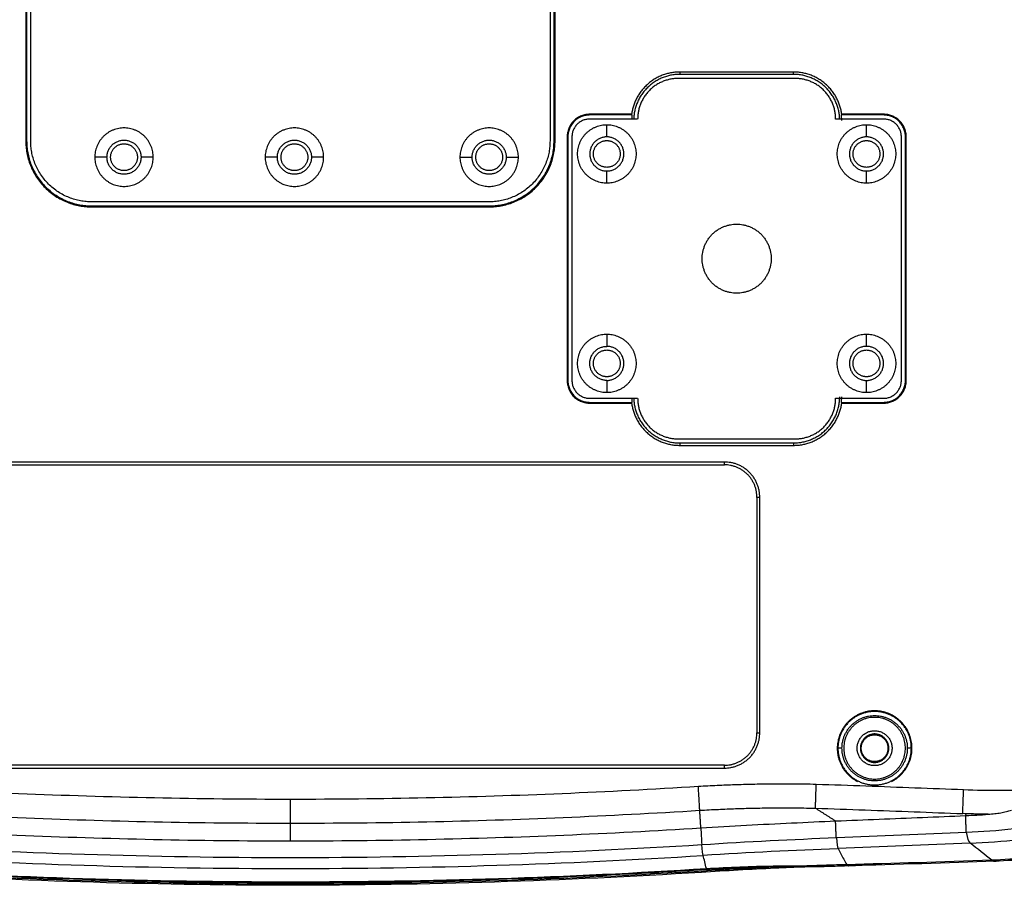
# Model space of a CAD drawing. Header units: millimetres. Extents: x 9946 to 11276, y -4769 to -3439.
# Tile 32 of 100: x 10903 to 11024, y -4600 to -4493. Entities that reach past the tile are written whole.
import ezdxf

# ---------------------------------------------------------------- set-up
doc = ezdxf.new("R2010")
doc.units = ezdxf.units.MM
doc.layers.add('ROXX NEO mini i_Fixture', color=7, linetype='Continuous', true_color=0x000000)

msp = doc.modelspace()

# ---------------------------------------------------------------- linework, layer by layer
at = {"layer": 'ROXX NEO mini i_Fixture', "color": 18, "lineweight": -3, "true_color": 0x000000}
for points, degree in [([(10903.55, -4481.04), (10903.55, -4494.54), (10903.55, -4508.04)], 2), ([(10903.66, -4481.04), (10903.66, -4494.54), (10903.66, -4508.04)], 2), ([(10904.16, -4508.04), (10904.16, -4494.54), (10904.16, -4481.04)], 2), ([(10968.16, -4481.04), (10968.16, -4494.54), (10968.16, -4508.04)], 2), ([(10968.66, -4508.04), (10968.66, -4494.54), (10968.66, -4481.04)], 2), ([(10968.78, -4508.04), (10968.78, -4494.54), (10968.78, -4481.04)], 2), ([(10998.36, -4500.34), (10991.16, -4500.34), (10983.96, -4500.34)], 2), ([(10984.16, -4499.55), (10984.16, -4499.7), (10984.16, -4499.84)], 2), ([(10998.16, -4499.55), (10991.16, -4499.55), (10984.16, -4499.55)], 2), ([(10998.16, -4499.84), (10991.16, -4499.84), (10984.16, -4499.84)], 2), ([(10998.16, -4499.84), (10998.16, -4499.7), (10998.16, -4499.55)], 2), ([(10973.06, -4504.84), (10973.06, -4504.8), (10973.06, -4504.75)], 2), ([(10978.22, -4504.75), (10975.64, -4504.75), (10973.06, -4504.75)], 2), ([(10978.3, -4504.84), (10975.68, -4504.84), (10973.06, -4504.84)], 2), ([(10978.96, -4505.34), (10976.01, -4505.34), (10973.06, -4505.34)], 2), ([(11009.26, -4505.34), (11006.31, -4505.34), (11003.36, -4505.34)], 2), ([(11009.26, -4504.84), (11006.64, -4504.84), (11004.02, -4504.84)], 2), ([(11009.26, -4504.75), (11006.69, -4504.75), (11004.11, -4504.75)], 2), ([(11009.26, -4504.75), (11009.26, -4504.8), (11009.26, -4504.84)], 2), ([(10975.16, -4507.54), (10975.16, -4506.79), (10975.16, -4506.04)], 2), ([(11007.16, -4507.54), (11007.16, -4506.79), (11007.16, -4506.04)], 2), ([(10970.27, -4507.54), (10970.32, -4507.54), (10970.36, -4507.54)], 2), ([(10970.27, -4507.54), (10970.27, -4522.54), (10970.27, -4537.54)], 2), ([(10970.36, -4507.54), (10970.36, -4522.54), (10970.36, -4537.54)], 2), ([(10970.86, -4507.54), (10970.86, -4522.54), (10970.86, -4537.54)], 2), ([(11011.46, -4537.54), (11011.46, -4522.54), (11011.46, -4507.54)], 2), ([(11012.06, -4507.54), (11012.01, -4507.54), (11011.96, -4507.54)], 2), ([(11011.96, -4537.54), (11011.96, -4522.54), (11011.96, -4507.54)], 2), ([(11012.06, -4537.54), (11012.06, -4522.54), (11012.06, -4507.54)], 2), ([(10903.66, -4508.04), (10903.61, -4508.04), (10903.55, -4508.04)], 2), ([(10968.78, -4508.04), (10968.72, -4508.04), (10968.66, -4508.04)], 2), ([(10913.56, -4510.04), (10912.81, -4510.04), (10912.06, -4510.04)], 2), ([(10919.26, -4510.04), (10918.51, -4510.04), (10917.76, -4510.04)], 2), ([(10934.56, -4510.04), (10933.81, -4510.04), (10933.06, -4510.04)], 2), ([(10940.26, -4510.04), (10939.51, -4510.04), (10938.76, -4510.04)], 2), ([(10957.06, -4510.04), (10957.81, -4510.04), (10958.56, -4510.04)], 2), ([(10962.76, -4510.04), (10963.51, -4510.04), (10964.26, -4510.04)], 2), ([(10975.16, -4513.24), (10975.16, -4512.49), (10975.16, -4511.74)], 2), ([(11007.16, -4513.24), (11007.16, -4512.49), (11007.16, -4511.74)], 2), ([(10960.66, -4515.54), (10936.16, -4515.54), (10911.66, -4515.54)], 2), ([(10911.66, -4516.16), (10911.66, -4516.1), (10911.66, -4516.04)], 2), ([(10911.66, -4516.04), (10936.16, -4516.04), (10960.66, -4516.04)], 2), ([(10911.66, -4516.16), (10936.16, -4516.16), (10960.66, -4516.16)], 2), ([(10960.66, -4516.16), (10960.66, -4516.1), (10960.66, -4516.04)], 2), ([(10975.16, -4531.84), (10975.16, -4532.59), (10975.16, -4533.34)], 2), ([(11007.16, -4533.34), (11007.16, -4532.59), (11007.16, -4531.84)], 2), ([(10970.27, -4537.54), (10970.32, -4537.54), (10970.36, -4537.54)], 2), ([(10975.16, -4537.54), (10975.16, -4538.29), (10975.16, -4539.04)], 2), ([(11007.16, -4539.04), (11007.16, -4538.29), (11007.16, -4537.54)], 2), ([(11012.06, -4537.54), (11012.01, -4537.54), (11011.96, -4537.54)], 2), ([(10973.06, -4539.74), (10976.01, -4539.74), (10978.96, -4539.74)], 2), ([(10973.06, -4540.24), (10973.06, -4540.29), (10973.06, -4540.34)], 2), ([(10973.06, -4540.24), (10975.68, -4540.24), (10978.3, -4540.24)], 2), ([(10973.06, -4540.34), (10975.64, -4540.34), (10978.22, -4540.34)], 2), ([(11003.36, -4539.74), (11006.31, -4539.74), (11009.26, -4539.74)], 2), ([(11004.02, -4540.24), (11006.64, -4540.24), (11009.26, -4540.24)], 2), ([(11004.11, -4540.34), (11006.69, -4540.34), (11009.26, -4540.34)], 2), ([(11009.26, -4540.34), (11009.26, -4540.29), (11009.26, -4540.24)], 2), ([(10983.96, -4544.74), (10991.16, -4544.74), (10998.36, -4544.74)], 2), ([(10984.16, -4545.24), (10984.16, -4545.39), (10984.16, -4545.54)], 2), ([(10984.16, -4545.24), (10991.16, -4545.24), (10998.16, -4545.24)], 2), ([(10998.16, -4545.24), (10998.16, -4545.39), (10998.16, -4545.54)], 2), ([(10984.16, -4545.54), (10991.16, -4545.54), (10998.16, -4545.54)], 2), ([(10989.66, -4547.59), (10936.16, -4547.59), (10882.66, -4547.59)], 2), ([(10989.66, -4547.94), (10989.66, -4547.77), (10989.66, -4547.59)], 2), ([(10882.66, -4547.94), (10936.16, -4547.94), (10989.66, -4547.94)], 2), ([(10993.66, -4551.94), (10993.66, -4566.44), (10993.66, -4580.94)], 2), ([(10994.01, -4551.94), (10993.84, -4551.94), (10993.66, -4551.94)], 2), ([(10994.01, -4580.94), (10994.01, -4566.44), (10994.01, -4551.94)], 2), ([(10993.66, -4580.94), (10993.84, -4580.94), (10994.01, -4580.94)], 2), ([(10989.66, -4584.94), (10936.16, -4584.94), (10882.66, -4584.94)], 2), ([(10882.66, -4585.29), (10936.16, -4585.29), (10989.66, -4585.29)], 2), ([(10989.66, -4585.29), (10989.66, -4585.12), (10989.66, -4584.94)], 2), ([(10936.16, -4589.15), (10930.58, -4589.15), (10919.42, -4589.03), (10902.66, -4588.51), (10891.5, -4587.92), (10885.89, -4587.57)], 3), ([(10986.44, -4587.57), (10980.85, -4587.92), (10969.66, -4588.51), (10952.91, -4589.03), (10941.75, -4589.15), (10936.16, -4589.15)], 3), ([(11000.97, -4587.31), (10999.96, -4587.28), (10998.02, -4587.25), (10995.42, -4587.26), (10993.07, -4587.3), (10990.92, -4587.36), (10988.8, -4587.44), (10987.24, -4587.52), (10986.44, -4587.57)], 3), ([(11019.13, -4587.97), (11017.14, -4587.9), (11013.15, -4587.75), (11007.09, -4587.52), (11003.03, -4587.38), (11000.97, -4587.31)], 3), ([(11031.87, -4587.57), (11030.57, -4587.73), (11027.91, -4587.97), (11023.65, -4588.1), (11020.66, -4588.04), (11019.13, -4587.97)], 3), ([(10986.61, -4590.49), (10987.4, -4590.44), (10988.94, -4590.37), (10991.02, -4590.28), (10993.13, -4590.22), (10995.45, -4590.19), (10998.01, -4590.18), (10999.89, -4590.21), (11000.87, -4590.23)], 3), ([(11000.87, -4590.23), (11002.92, -4590.3), (11006.99, -4590.45), (11013.04, -4590.67), (11017.03, -4590.82), (11019.02, -4590.9)], 3), ([(11000.87, -4590.23), (11002.11, -4591.02), (11003.35, -4591.8)], 2), ([(10885.72, -4590.49), (10891.33, -4590.84), (10902.54, -4591.43), (10919.36, -4591.96), (10930.56, -4592.07), (10936.16, -4592.07)], 3), ([(10936.16, -4592.07), (10941.77, -4592.07), (10952.98, -4591.96), (10969.79, -4591.43), (10981, -4590.84), (10986.61, -4590.49)], 3), ([(10986.75, -4592.66), (10986.68, -4591.57), (10986.61, -4590.49)], 2), ([(11022.17, -4590.98), (11021.82, -4590.97), (11021.12, -4590.96), (11020.08, -4590.94), (11019.37, -4590.91), (11019.02, -4590.9)], 3), ([(11019.38, -4591.14), (11019.4, -4591.08), (11019.42, -4591.01), (11019.44, -4590.95)], 3), ([(11019.38, -4591.14), (11020.31, -4591.1), (11021.24, -4591.05), (11022.17, -4590.98)], 3), ([(11019.46, -4593.19), (11019.42, -4592.16), (11019.38, -4591.14)], 2), ([(11020.9, -4591.06), (11020.4, -4591.11), (11019.89, -4591.17), (11019.39, -4591.22)], 3), ([(11022.17, -4590.98), (11022.44, -4590.96), (11022.97, -4590.91), (11023.72, -4590.8), (11024.4, -4590.66), (11024.83, -4590.55), (11025.03, -4590.49)], 3), ([(10885.58, -4592.66), (10891.2, -4593.01), (10902.45, -4593.6), (10919.31, -4594.13), (10930.55, -4594.25), (10936.16, -4594.25)], 3), ([(10936.16, -4594.25), (10936.16, -4593.16), (10936.16, -4592.07)], 2), ([(10936.16, -4594.25), (10941.78, -4594.25), (10953.02, -4594.13), (10969.88, -4593.6), (10981.12, -4593.01), (10986.75, -4592.66)], 3), ([(10986.75, -4592.66), (10988.63, -4592.54), (10992.4, -4592.32), (10997.96, -4592.04), (11001.57, -4591.88), (11003.35, -4591.8)], 3), ([(10986.75, -4592.66), (10986.79, -4593.34), (10986.82, -4594.02), (10986.86, -4594.71)], 3), ([(11003.43, -4593.85), (11003.39, -4592.83), (11003.35, -4591.8)], 2), ([(10986.86, -4594.71), (10992.51, -4594.35), (10998.12, -4594.07), (11003.43, -4593.85)], 3), ([(11003.48, -4593.85), (11008.82, -4593.63), (11014.14, -4593.41), (11019.46, -4593.19)], 3), ([(11003.48, -4593.85), (11003.51, -4594.61), (11003.57, -4595.07), (11003.65, -4595.21)], 3), ([(11019.46, -4593.19), (11021.4, -4593.11), (11023.31, -4592.97), (11025.34, -4592.75)], 3), ([(11019.46, -4593.19), (11019.58, -4593.95), (11019.74, -4594.4), (11019.93, -4594.54)], 3), ([(10885.47, -4594.71), (10902.37, -4595.77), (10936.12, -4596.83), (10969.92, -4595.77), (10986.86, -4594.71)], 3), ([(10987.03, -4596.06), (10986.99, -4595.91), (10986.93, -4595.46), (10986.86, -4594.71)], 3), ([(11019.93, -4594.54), (11014.45, -4594.77), (11009.06, -4594.99), (11003.65, -4595.21)], 3), ([(11019.93, -4594.54), (11021.92, -4594.46), (11023.99, -4594.3), (11025.94, -4594.08)], 3), ([(11022.62, -4596.64), (11021.74, -4595.95), (11020.84, -4595.25), (11019.93, -4594.54)], 3), ([(11003.6, -4595.22), (10998.28, -4595.43), (10992.66, -4595.7), (10987.03, -4596.06)], 3), ([(10987.43, -4597.66), (10987.36, -4597.38), (10987.23, -4596.84), (10987.09, -4596.31), (10987.03, -4596.06)], 3), ([(11003.65, -4595.21), (11003.76, -4595.42), (11003.99, -4595.85), (11004.35, -4596.5), (11004.6, -4596.96), (11004.72, -4597.19)], 3), ([(11031.96, -4595.86), (11030.37, -4596.05), (11027.11, -4596.39), (11024.01, -4596.59), (11022.62, -4596.64)], 3), ([(10987.43, -4597.66), (10988.81, -4597.58), (10991.55, -4597.44), (10995.68, -4597.33), (10998.43, -4597.32), (10999.8, -4597.34)], 3), ([(10987.46, -4597.76), (10988.58, -4597.69), (10990.83, -4597.57), (10994.22, -4597.46), (10996.47, -4597.43), (10997.6, -4597.42)], 3), ([(10998.09, -4597.42), (10998.66, -4597.4), (10999.22, -4597.38), (10999.78, -4597.36)], 3), ([(11004.72, -4597.19), (11003.06, -4597.23), (11001.43, -4597.28), (10999.8, -4597.34)], 3), ([(11022.62, -4596.64), (11016.32, -4596.87), (11010.47, -4597.04), (11004.72, -4597.19)], 3), ([(11004.72, -4597.19), (11004.77, -4597.28), (11004.84, -4597.32), (11004.92, -4597.32)], 3), ([(11022.62, -4596.64), (11022.74, -4596.73), (11022.86, -4596.78), (11022.99, -4596.77)], 3), ([(11022.99, -4596.77), (11023.08, -4596.77), (11023.17, -4596.74), (11023.26, -4596.7)], 3), ([(10987.51, -4597.95), (10970.39, -4599.04), (10936.16, -4600.13), (10901.94, -4599.04), (10884.82, -4597.95)], 3), ([(10884.87, -4597.76), (10896.27, -4598.48), (10919.08, -4599.45), (10953.25, -4599.45), (10976.06, -4598.48), (10987.46, -4597.76)], 3), ([(10884.89, -4597.66), (10901.98, -4598.75), (10936.16, -4599.84), (10970.34, -4598.75), (10987.43, -4597.66)], 3), ([(10987.51, -4597.95), (10987.28, -4598.06), (10987.04, -4598.12), (10986.81, -4598.14)], 3), ([(10987.46, -4597.76), (10987.48, -4597.86), (10987.51, -4597.95)], 2)]:
    msp.add_open_spline(points, degree=degree, dxfattribs=at)
for points, weights in [([(10984.16, -4499.55), (10978.92, -4499.55), (10978.22, -4504.75)], [1, 0.752423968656, 1]), ([(10984.16, -4499.84), (10978.66, -4499.84), (10978.47, -4505.34)], [1, 0.714323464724, 0.985922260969]), ([(10983.96, -4500.34), (10978.96, -4500.34), (10978.96, -4505.34)], [1, 0.707106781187, 1]), ([(11004.11, -4504.75), (11003.41, -4499.55), (10998.16, -4499.55)], [1, 0.752423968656, 1]), ([(11003.86, -4505.34), (11003.67, -4499.84), (10998.16, -4499.84)], [0.985922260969, 0.714323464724, 1]), ([(11003.36, -4505.34), (11003.36, -4500.34), (10998.36, -4500.34)], [1, 0.707106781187, 1]), ([(10973.06, -4504.75), (10970.27, -4504.75), (10970.27, -4507.54)], [1, 0.707106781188, 1]), ([(10973.06, -4504.84), (10970.36, -4504.84), (10970.36, -4507.54)], [1, 0.707106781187, 1]), ([(10973.06, -4505.34), (10970.86, -4505.34), (10970.86, -4507.54)], [1, 0.707106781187, 1]), ([(10978.27, -4505.34), (10978.27, -4505.09), (10978.3, -4504.84)], [0.999279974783, 0.998737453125, 1]), ([(11004.02, -4504.84), (11004.07, -4505.19), (11004.07, -4505.54)], [1, 0.998233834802, 1]), ([(11012.06, -4507.54), (11012.06, -4504.75), (11009.26, -4504.75)], [1, 0.707106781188, 1]), ([(11011.96, -4507.54), (11011.96, -4504.84), (11009.26, -4504.84)], [1, 0.707106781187, 1]), ([(11011.46, -4507.54), (11011.46, -4505.34), (11009.26, -4505.34)], [1, 0.707106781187, 1]), ([(10903.55, -4508.04), (10903.55, -4516.16), (10911.66, -4516.16)], [1, 0.707106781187, 1]), ([(10903.66, -4508.04), (10903.66, -4516.04), (10911.66, -4516.04)], [1, 0.707106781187, 1]), ([(10911.66, -4515.54), (10904.16, -4515.54), (10904.16, -4508.04)], [1, 0.707106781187, 1]), ([(10968.16, -4508.04), (10968.16, -4515.54), (10960.66, -4515.54)], [1, 0.707106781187, 1]), ([(10960.66, -4516.16), (10968.78, -4516.16), (10968.78, -4508.04)], [1, 0.707106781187, 1]), ([(10960.66, -4516.04), (10968.66, -4516.04), (10968.66, -4508.04)], [1, 0.707106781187, 1]), ([(10970.27, -4537.54), (10970.27, -4540.34), (10973.06, -4540.34)], [1, 0.707106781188, 1]), ([(10970.36, -4537.54), (10970.36, -4540.24), (10973.06, -4540.24)], [1, 0.707106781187, 1]), ([(10970.86, -4537.54), (10970.86, -4539.74), (10973.06, -4539.74)], [1, 0.707106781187, 1]), ([(11009.26, -4539.74), (11011.46, -4539.74), (11011.46, -4537.54)], [1, 0.707106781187, 1]), ([(11009.26, -4540.24), (11011.96, -4540.24), (11011.96, -4537.54)], [1, 0.707106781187, 1]), ([(11009.26, -4540.34), (11012.06, -4540.34), (11012.06, -4537.54)], [1, 0.707106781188, 1]), ([(10978.22, -4540.34), (10978.92, -4545.54), (10984.16, -4545.54)], [1, 0.752423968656, 1]), ([(10978.3, -4540.24), (10978.27, -4540), (10978.27, -4539.74)], [1, 0.998737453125, 0.999279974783]), ([(10978.47, -4539.74), (10978.65, -4545.24), (10984.16, -4545.24)], [0.986475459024, 0.714032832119, 1]), ([(10978.96, -4539.74), (10978.96, -4544.74), (10983.96, -4544.74)], [1, 0.707106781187, 1]), ([(10998.16, -4545.24), (11003.86, -4545.24), (11003.86, -4539.54)], [1, 0.707106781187, 1]), ([(10998.16, -4545.54), (11003.41, -4545.54), (11004.11, -4540.34)], [1, 0.752423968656, 1]), ([(10998.36, -4544.74), (11003.36, -4544.74), (11003.36, -4539.74)], [1, 0.707106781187, 1]), ([(11004.07, -4539.54), (11004.07, -4539.9), (11004.02, -4540.24)], [1, 0.998233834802, 1]), ([(10994.01, -4551.94), (10994.01, -4547.59), (10989.66, -4547.59)], [1, 0.707106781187, 1]), ([(10993.66, -4551.94), (10993.66, -4547.94), (10989.66, -4547.94)], [1, 0.707106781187, 1]), ([(10989.66, -4584.94), (10993.66, -4584.94), (10993.66, -4580.94)], [1, 0.707106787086, 1]), ([(10989.66, -4585.29), (10994.01, -4585.29), (10994.01, -4580.94)], [1, 0.707106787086, 1]), ([(11004.14, -4582.84), (11004.13, -4582.84), (11003.64, -4582.84)], [1, 0.716301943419, 1]), ([(11012.69, -4582.84), (11012.2, -4582.84), (11012.19, -4582.84)], [1, 0.716301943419, 1]), ([(10986.61, -4590.49), (10986.58, -4589.96), (10986.44, -4587.57)], [1, 0.78138652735, 1]), ([(11000.87, -4590.23), (11000.89, -4589.71), (11000.97, -4587.31)], [1, 0.78027425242, 1]), ([(11019.02, -4590.9), (11019.04, -4590.37), (11019.13, -4587.97)], [1, 0.780851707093, 1]), ([(10936.16, -4592.07), (10936.16, -4591.54), (10936.16, -4589.15)], [1, 0.781520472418, 1])]:
    msp.add_rational_spline(points, weights, degree=2, dxfattribs=at)
for points, weights, knots in [([(10919.26, -4510.04), (10919.26, -4506.44), (10915.66, -4506.44), (10912.06, -4506.44), (10912.06, -4510.04)], [1, 0.707106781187, 1, 0.707106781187, 1], [-11.309734, -11.309734, -11.309734, -5.654867, -5.654867, 0, 0, 0]), ([(10940.26, -4510.04), (10940.26, -4506.44), (10936.66, -4506.44), (10933.06, -4506.44), (10933.06, -4510.04)], [1, 0.707106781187, 1, 0.707106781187, 1], [-11.309734, -11.309734, -11.309734, -5.654867, -5.654867, 0, 0, 0]), ([(10964.26, -4510.04), (10964.26, -4506.44), (10960.66, -4506.44), (10957.06, -4506.44), (10957.06, -4510.04)], [1, 0.707106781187, 1, 0.707106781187, 1], [-11.309734, -11.309734, -11.309734, -5.654867, -5.654867, 0, 0, 0]), ([(10975.16, -4513.24), (10971.56, -4513.24), (10971.56, -4509.64), (10971.56, -4506.04), (10975.16, -4506.04)], [1, 0.707106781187, 1, 0.707106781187, 1], [0, 0, 0, 5.654867, 5.654867, 11.309734, 11.309734, 11.309734]), ([(10975.16, -4506.04), (10978.76, -4506.04), (10978.76, -4509.64), (10978.76, -4513.24), (10975.16, -4513.24)], [1, 0.707106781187, 1, 0.707106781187, 1], [0, 0, 0, 5.654867, 5.654867, 11.309734, 11.309734, 11.309734]), ([(11007.16, -4513.24), (11003.56, -4513.24), (11003.56, -4509.64), (11003.56, -4506.04), (11007.16, -4506.04)], [1, 0.707106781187, 1, 0.707106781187, 1], [0, 0, 0, 5.654867, 5.654867, 11.309734, 11.309734, 11.309734]), ([(11007.16, -4506.04), (11010.76, -4506.04), (11010.76, -4509.64), (11010.76, -4513.24), (11007.16, -4513.24)], [1, 0.707106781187, 1, 0.707106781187, 1], [0, 0, 0, 5.654867, 5.654867, 11.309734, 11.309734, 11.309734]), ([(10975.16, -4507.54), (10973.06, -4507.54), (10973.06, -4509.64), (10973.06, -4511.74), (10975.16, -4511.74)], [1, 0.707106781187, 1, 0.707106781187, 1], [0, 0, 0, 3.298672, 3.298672, 6.597345, 6.597345, 6.597345]), ([(10975.16, -4511.74), (10977.26, -4511.74), (10977.26, -4509.64), (10977.26, -4507.54), (10975.16, -4507.54)], [1, 0.707106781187, 1, 0.707106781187, 1], [0, 0, 0, 3.298672, 3.298672, 6.597345, 6.597345, 6.597345]), ([(11007.16, -4507.54), (11005.06, -4507.54), (11005.06, -4509.64), (11005.06, -4511.74), (11007.16, -4511.74)], [1, 0.707106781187, 1, 0.707106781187, 1], [0, 0, 0, 3.298672, 3.298672, 6.597345, 6.597345, 6.597345]), ([(11007.16, -4511.74), (11009.26, -4511.74), (11009.26, -4509.64), (11009.26, -4507.54), (11007.16, -4507.54)], [1, 0.707106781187, 1, 0.707106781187, 1], [0, 0, 0, 3.298672, 3.298672, 6.597345, 6.597345, 6.597345]), ([(10913.56, -4510.04), (10913.56, -4507.94), (10915.66, -4507.94), (10917.76, -4507.94), (10917.76, -4510.04)], [1, 0.707106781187, 1, 0.707106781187, 1], [-6.597345, -6.597345, -6.597345, -3.298672, -3.298672, 0, 0, 0]), ([(10914.01, -4510.04), (10914.01, -4508.39), (10915.66, -4508.39), (10917.31, -4508.39), (10917.31, -4510.04)], [1, 0.707106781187, 1, 0.707106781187, 1], [0, 0, 0, 2.591814, 2.591814, 5.183628, 5.183628, 5.183628]), ([(10934.56, -4510.04), (10934.56, -4507.94), (10936.66, -4507.94), (10938.76, -4507.94), (10938.76, -4510.04)], [1, 0.707106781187, 1, 0.707106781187, 1], [-6.597345, -6.597345, -6.597345, -3.298672, -3.298672, 0, 0, 0]), ([(10935.01, -4510.04), (10935.01, -4508.39), (10936.66, -4508.39), (10938.31, -4508.39), (10938.31, -4510.04)], [1, 0.707106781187, 1, 0.707106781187, 1], [0, 0, 0, 2.591814, 2.591814, 5.183628, 5.183628, 5.183628]), ([(10958.56, -4510.04), (10958.56, -4507.94), (10960.66, -4507.94), (10962.76, -4507.94), (10962.76, -4510.04)], [1, 0.707106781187, 1, 0.707106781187, 1], [-6.597345, -6.597345, -6.597345, -3.298672, -3.298672, 0, 0, 0]), ([(10959.01, -4510.04), (10959.01, -4508.39), (10960.66, -4508.39), (10962.31, -4508.39), (10962.31, -4510.04)], [1, 0.707106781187, 1, 0.707106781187, 1], [0, 0, 0, 2.591814, 2.591814, 5.183628, 5.183628, 5.183628]), ([(10973.51, -4509.64), (10973.51, -4507.99), (10975.16, -4507.99), (10976.81, -4507.99), (10976.81, -4509.64)], [1, 0.707106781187, 1, 0.707106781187, 1], [0, 0, 0, 2.591814, 2.591814, 5.183628, 5.183628, 5.183628]), ([(11005.51, -4509.64), (11005.51, -4507.99), (11007.16, -4507.99), (11008.81, -4507.99), (11008.81, -4509.64)], [1, 0.707106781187, 1, 0.707106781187, 1], [0, 0, 0, 2.591814, 2.591814, 5.183628, 5.183628, 5.183628]), ([(10912.06, -4510.04), (10912.06, -4513.64), (10915.66, -4513.64), (10919.26, -4513.64), (10919.26, -4510.04)], [1, 0.707106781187, 1, 0.707106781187, 1], [-11.309734, -11.309734, -11.309734, -5.654867, -5.654867, 0, 0, 0]), ([(10917.76, -4510.04), (10917.76, -4512.14), (10915.66, -4512.14), (10913.56, -4512.14), (10913.56, -4510.04)], [1, 0.707106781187, 1, 0.707106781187, 1], [-6.597345, -6.597345, -6.597345, -3.298672, -3.298672, 0, 0, 0]), ([(10917.31, -4510.04), (10917.31, -4511.69), (10915.66, -4511.69), (10914.01, -4511.69), (10914.01, -4510.04)], [1, 0.707106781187, 1, 0.707106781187, 1], [0, 0, 0, 2.591814, 2.591814, 5.183628, 5.183628, 5.183628]), ([(10933.06, -4510.04), (10933.06, -4513.64), (10936.66, -4513.64), (10940.26, -4513.64), (10940.26, -4510.04)], [1, 0.707106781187, 1, 0.707106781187, 1], [-11.309734, -11.309734, -11.309734, -5.654867, -5.654867, 0, 0, 0]), ([(10938.76, -4510.04), (10938.76, -4512.14), (10936.66, -4512.14), (10934.56, -4512.14), (10934.56, -4510.04)], [1, 0.707106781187, 1, 0.707106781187, 1], [-6.597345, -6.597345, -6.597345, -3.298672, -3.298672, 0, 0, 0]), ([(10938.31, -4510.04), (10938.31, -4511.69), (10936.66, -4511.69), (10935.01, -4511.69), (10935.01, -4510.04)], [1, 0.707106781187, 1, 0.707106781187, 1], [0, 0, 0, 2.591814, 2.591814, 5.183628, 5.183628, 5.183628]), ([(10957.06, -4510.04), (10957.06, -4513.64), (10960.66, -4513.64), (10964.26, -4513.64), (10964.26, -4510.04)], [1, 0.707106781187, 1, 0.707106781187, 1], [-11.309734, -11.309734, -11.309734, -5.654867, -5.654867, 0, 0, 0]), ([(10962.76, -4510.04), (10962.76, -4512.14), (10960.66, -4512.14), (10958.56, -4512.14), (10958.56, -4510.04)], [1, 0.707106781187, 1, 0.707106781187, 1], [-6.597345, -6.597345, -6.597345, -3.298672, -3.298672, 0, 0, 0]), ([(10962.31, -4510.04), (10962.31, -4511.69), (10960.66, -4511.69), (10959.01, -4511.69), (10959.01, -4510.04)], [1, 0.707106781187, 1, 0.707106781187, 1], [0, 0, 0, 2.591814, 2.591814, 5.183628, 5.183628, 5.183628]), ([(10976.81, -4509.64), (10976.81, -4511.29), (10975.16, -4511.29), (10973.51, -4511.29), (10973.51, -4509.64)], [1, 0.707106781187, 1, 0.707106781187, 1], [0, 0, 0, 2.591814, 2.591814, 5.183628, 5.183628, 5.183628]), ([(11008.81, -4509.64), (11008.81, -4511.29), (11007.16, -4511.29), (11005.51, -4511.29), (11005.51, -4509.64)], [1, 0.707106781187, 1, 0.707106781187, 1], [0, 0, 0, 2.591814, 2.591814, 5.183628, 5.183628, 5.183628]), ([(10991.16, -4526.79), (10986.91, -4526.79), (10986.91, -4522.54), (10986.91, -4518.29), (10991.16, -4518.29)], [1, 0.707106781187, 1, 0.707106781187, 1], [0, 0, 0, 6.675884, 6.675884, 13.351769, 13.351769, 13.351769]), ([(10991.16, -4518.29), (10995.41, -4518.29), (10995.41, -4522.54), (10995.41, -4526.79), (10991.16, -4526.79)], [1, 0.707106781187, 1, 0.707106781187, 1], [0, 0, 0, 6.675884, 6.675884, 13.351769, 13.351769, 13.351769]), ([(10975.16, -4539.04), (10971.56, -4539.04), (10971.56, -4535.44), (10971.56, -4531.84), (10975.16, -4531.84)], [1, 0.707106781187, 1, 0.707106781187, 1], [0, 0, 0, 5.654867, 5.654867, 11.309734, 11.309734, 11.309734]), ([(10975.16, -4531.84), (10978.76, -4531.84), (10978.76, -4535.44), (10978.76, -4539.04), (10975.16, -4539.04)], [1, 0.707106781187, 1, 0.707106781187, 1], [0, 0, 0, 5.654867, 5.654867, 11.309734, 11.309734, 11.309734]), ([(11007.16, -4539.04), (11003.56, -4539.04), (11003.56, -4535.44), (11003.56, -4531.84), (11007.16, -4531.84)], [1, 0.707106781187, 1, 0.707106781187, 1], [0, 0, 0, 5.654867, 5.654867, 11.309734, 11.309734, 11.309734]), ([(11007.16, -4531.84), (11010.76, -4531.84), (11010.76, -4535.44), (11010.76, -4539.04), (11007.16, -4539.04)], [1, 0.707106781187, 1, 0.707106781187, 1], [0, 0, 0, 5.654867, 5.654867, 11.309734, 11.309734, 11.309734]), ([(10975.16, -4537.54), (10973.06, -4537.54), (10973.06, -4535.44), (10973.06, -4533.34), (10975.16, -4533.34)], [1, 0.707106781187, 1, 0.707106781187, 1], [0, 0, 0, 3.298672, 3.298672, 6.597345, 6.597345, 6.597345]), ([(10973.51, -4535.44), (10973.51, -4533.79), (10975.16, -4533.79), (10976.81, -4533.79), (10976.81, -4535.44)], [1, 0.707106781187, 1, 0.707106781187, 1], [0, 0, 0, 2.591814, 2.591814, 5.183628, 5.183628, 5.183628]), ([(10975.16, -4537.54), (10977.26, -4537.54), (10977.26, -4535.44), (10977.26, -4533.34), (10975.16, -4533.34)], [1, 0.707106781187, 1, 0.707106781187, 1], [0, 0, 0, 3.298672, 3.298672, 6.597345, 6.597345, 6.597345]), ([(11007.16, -4533.34), (11005.06, -4533.34), (11005.06, -4535.44), (11005.06, -4537.54), (11007.16, -4537.54)], [1, 0.707106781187, 1, 0.707106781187, 1], [0, 0, 0, 3.298672, 3.298672, 6.597345, 6.597345, 6.597345]), ([(11005.51, -4535.44), (11005.51, -4533.79), (11007.16, -4533.79), (11008.81, -4533.79), (11008.81, -4535.44)], [1, 0.707106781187, 1, 0.707106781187, 1], [0, 0, 0, 2.591814, 2.591814, 5.183628, 5.183628, 5.183628]), ([(11007.16, -4537.54), (11009.26, -4537.54), (11009.26, -4535.44), (11009.26, -4533.34), (11007.16, -4533.34)], [1, 0.707106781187, 1, 0.707106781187, 1], [0, 0, 0, 3.298672, 3.298672, 6.597345, 6.597345, 6.597345]), ([(10976.81, -4535.44), (10976.81, -4537.09), (10975.16, -4537.09), (10973.51, -4537.09), (10973.51, -4535.44)], [1, 0.707106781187, 1, 0.707106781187, 1], [0, 0, 0, 2.591814, 2.591814, 5.183628, 5.183628, 5.183628]), ([(11008.81, -4535.44), (11008.81, -4537.09), (11007.16, -4537.09), (11005.51, -4537.09), (11005.51, -4535.44)], [1, 0.707106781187, 1, 0.707106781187, 1], [0, 0, 0, 2.591814, 2.591814, 5.183628, 5.183628, 5.183628]), ([(11010.26, -4586.94), (11013.49, -4585.28), (11012.64, -4581.76), (11011.79, -4578.24), (11008.16, -4578.24), (11004.54, -4578.24), (11003.69, -4581.76), (11002.84, -4585.28), (11006.06, -4586.94)], [1, 0.785756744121, 1, 0.785756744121, 1, 0.785756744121, 1, 0.785756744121, 1], [0, 0, 0, 6.135275, 6.135275, 12.27055, 12.27055, 18.405825, 18.405825, 24.5411, 24.5411, 24.5411]), ([(11012.69, -4582.84), (11012.69, -4578.32), (11008.16, -4578.32), (11003.64, -4578.32), (11003.64, -4582.84)], [1, 0.707106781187, 1, 0.707106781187, 1], [-14.208644, -14.208644, -14.208644, -7.104322, -7.104322, 0, 0, 0]), ([(11004.14, -4582.84), (11004.14, -4578.82), (11008.16, -4578.82), (11012.19, -4578.82), (11012.19, -4582.84)], [1, 0.707106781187, 1, 0.707106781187, 1], [-12.638386, -12.638386, -12.638386, -6.319193, -6.319193, 0, 0, 0]), ([(11011.96, -4582.84), (11011.96, -4579.04), (11008.16, -4579.04), (11004.36, -4579.04), (11004.36, -4582.84)], [1, 0.707106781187, 1, 0.707106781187, 1], [0, 0, 0, 5.969026, 5.969026, 11.938052, 11.938052, 11.938052]), ([(11006.01, -4582.84), (11006.01, -4580.69), (11008.16, -4580.69), (11010.31, -4580.69), (11010.31, -4582.84)], [1, 0.707106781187, 1, 0.707106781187, 1], [0, 0, 0, 3.377212, 3.377212, 6.754424, 6.754424, 6.754424]), ([(11009.91, -4582.84), (11009.91, -4581.09), (11008.16, -4581.09), (11006.41, -4581.09), (11006.41, -4582.84)], [1, 0.707106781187, 1, 0.707106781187, 1], [-5.497787, -5.497787, -5.497787, -2.748894, -2.748894, 0, 0, 0]), ([(11006.51, -4582.84), (11006.51, -4581.19), (11008.16, -4581.19), (11009.81, -4581.19), (11009.81, -4582.84)], [1, 0.707106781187, 1, 0.707106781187, 1], [0, 0, 0, 2.591814, 2.591814, 5.183628, 5.183628, 5.183628]), ([(11003.64, -4582.84), (11003.64, -4587.37), (11008.16, -4587.37), (11012.69, -4587.37), (11012.69, -4582.84)], [1, 0.707106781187, 1, 0.707106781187, 1], [-14.208644, -14.208644, -14.208644, -7.104322, -7.104322, 0, 0, 0]), ([(11012.19, -4582.84), (11012.19, -4586.87), (11008.16, -4586.87), (11004.14, -4586.87), (11004.14, -4582.84)], [1, 0.707106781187, 1, 0.707106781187, 1], [-12.638386, -12.638386, -12.638386, -6.319193, -6.319193, 0, 0, 0]), ([(11004.36, -4582.84), (11004.36, -4586.64), (11008.16, -4586.64), (11011.96, -4586.64), (11011.96, -4582.84)], [1, 0.707106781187, 1, 0.707106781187, 1], [0, 0, 0, 5.969026, 5.969026, 11.938052, 11.938052, 11.938052]), ([(11010.31, -4582.84), (11010.31, -4584.99), (11008.16, -4584.99), (11006.01, -4584.99), (11006.01, -4582.84)], [1, 0.707106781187, 1, 0.707106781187, 1], [0, 0, 0, 3.377212, 3.377212, 6.754424, 6.754424, 6.754424]), ([(11006.41, -4582.84), (11006.41, -4584.59), (11008.16, -4584.59), (11009.91, -4584.59), (11009.91, -4582.84)], [1, 0.707106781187, 1, 0.707106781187, 1], [-5.497787, -5.497787, -5.497787, -2.748894, -2.748894, 0, 0, 0]), ([(11009.81, -4582.84), (11009.81, -4584.49), (11008.16, -4584.49), (11006.51, -4584.49), (11006.51, -4582.84)], [1, 0.707106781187, 1, 0.707106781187, 1], [0, 0, 0, 2.591814, 2.591814, 5.183628, 5.183628, 5.183628])]:
    msp.add_rational_spline(points, weights, degree=2, knots=knots, dxfattribs=at)
for points, knots in [([(11003.35, -4591.8), (11005.14, -4591.73), (11008.71, -4591.58), (11014.06, -4591.36), (11017.61, -4591.21), (11019.38, -4591.14)], [-17.044205, -17.044205, -17.044205, -17.044205, -11.362803, -5.681402, 0, 0, 0, 0]), ([(10885.3, -4596.06), (10902.26, -4597.13), (10936.16, -4598.19), (10970.07, -4597.13), (10987.03, -4596.06)], [0, 0, 0, 0, 50.911513, 101.823022, 101.823022, 101.823022, 101.823022]), ([(10997.6, -4597.42), (10997.12, -4597.44), (10993.82, -4597.59), (10990.49, -4597.76), (10987.51, -4597.95)], [-10.166209, -10.166209, -10.166209, -10.166209, -8.702326, 0, 0, 0, 0]), ([(10997.6, -4597.42), (10998.44, -4597.42), (11000.11, -4597.42), (11001.91, -4597.4), (11002.93, -4597.37), (11003.13, -4597.37)], [-7.438682, -7.438682, -7.438682, -7.438682, -4.959121, -2.479561, -1.886591, -1.886591, -1.886591, -1.886591]), ([(10999.8, -4597.34), (11000.4, -4597.35), (11001.58, -4597.36), (11003.11, -4597.36), (11004.06, -4597.34), (11004.43, -4597.33)], [0, 0, 0, 0, 1.718401, 3.436802, 4.612774, 4.612774, 4.612774, 4.612774])]:
    msp.add_open_spline(points, degree=3, knots=knots, dxfattribs=at)
at = {"layer": 'ROXX NEO mini i_Fixture', "color": 18, "true_color": 0x000000}
for points, knots in [([(11031.96, -4596), (11030.41, -4596.18), (11028.83, -4596.36), (11027.28, -4596.49), (11025.85, -4596.62), (11024.37, -4596.72), (11022.99, -4596.77)], [0.299916, 0.299916, 0.299916, 0.299916, 5.01922, 5.01922, 5.01922, 9.423869, 9.423869, 9.423869, 9.423869]), ([(11031.96, -4596), (11030.41, -4596.18), (11028.83, -4596.36), (11027.28, -4596.49), (11025.85, -4596.62), (11024.37, -4596.72), (11022.99, -4596.77)], [0.299916, 0.299916, 0.299916, 0.299916, 5.01922, 5.01922, 5.01922, 9.423869, 9.423869, 9.423869, 9.423869]), ([(11003.18, -4597.36), (11000.78, -4597.43), (10998.36, -4597.52), (10995.88, -4597.63), (10992.86, -4597.77), (10989.86, -4597.94), (10986.81, -4598.14)], [2.052906, 2.052906, 2.052906, 2.052906, 9.527143, 9.527143, 9.527143, 18.656775, 18.656775, 18.656775, 18.656775]), ([(11003.18, -4597.36), (11000.78, -4597.43), (10998.36, -4597.52), (10995.88, -4597.63), (10992.86, -4597.77), (10989.86, -4597.94), (10986.81, -4598.14)], [2.052906, 2.052906, 2.052906, 2.052906, 9.527143, 9.527143, 9.527143, 18.656775, 18.656775, 18.656775, 18.656775]), ([(10986.8, -4598.14), (10969.84, -4599.2), (10952.83, -4599.73), (10935.84, -4599.72), (10918.81, -4599.72), (10901.76, -4599.17), (10884.77, -4598.09)], [0.999674, 0.999674, 0.999674, 0.999674, 52.005769, 52.005769, 52.005769, 103.115149, 103.115149, 103.115149, 103.115149]), ([(10986.8, -4598.14), (10969.84, -4599.2), (10952.83, -4599.73), (10935.84, -4599.72), (10918.81, -4599.72), (10901.76, -4599.17), (10884.77, -4598.09)], [0.999674, 0.999674, 0.999674, 0.999674, 52.005769, 52.005769, 52.005769, 103.115149, 103.115149, 103.115149, 103.115149])]:
    msp.add_open_spline(points, degree=3, knots=knots, dxfattribs=at)
for points, degree in [([(11004.92, -4597.32), (11004.76, -4597.32), (11004.6, -4597.33), (11004.43, -4597.33)], 3), ([(11004.92, -4597.32), (11004.76, -4597.32), (11004.6, -4597.33), (11004.43, -4597.33)], 3), ([(11022.99, -4596.77), (11017.13, -4596.99), (11010.88, -4597.17), (11004.92, -4597.32)], 3), ([(11022.99, -4596.77), (11017.13, -4596.99), (11010.88, -4597.17), (11004.92, -4597.32)], 3), ([(11004.95, -4597.18), (11004.95, -4597.25), (11004.96, -4597.32)], 2), ([(11004.95, -4597.18), (11004.95, -4597.25), (11004.96, -4597.32)], 2), ([(11004.96, -4597.32), (11005.33, -4597.3), (11006.07, -4597.27), (11007.18, -4597.2), (11007.91, -4597.15), (11008.27, -4597.11)], 3), ([(11004.96, -4597.32), (11005.33, -4597.3), (11006.07, -4597.27), (11007.18, -4597.2), (11007.91, -4597.15), (11008.27, -4597.11)], 3), ([(11005.04, -4597.29), (11005.29, -4597.28), (11005.8, -4597.25), (11006.57, -4597.2), (11007.09, -4597.16), (11007.35, -4597.14)], 3), ([(11005.04, -4597.29), (11005.29, -4597.28), (11005.8, -4597.25), (11006.57, -4597.2), (11007.09, -4597.16), (11007.35, -4597.14)], 3), ([(11005.21, -4597.19), (11005.15, -4597.24), (11005.09, -4597.27), (11005.04, -4597.29)], 3), ([(11005.21, -4597.19), (11005.15, -4597.24), (11005.09, -4597.27), (11005.04, -4597.29)], 3)]:
    msp.add_open_spline(points, degree=degree, dxfattribs=at)

doc.saveas('drawing.dxf')
